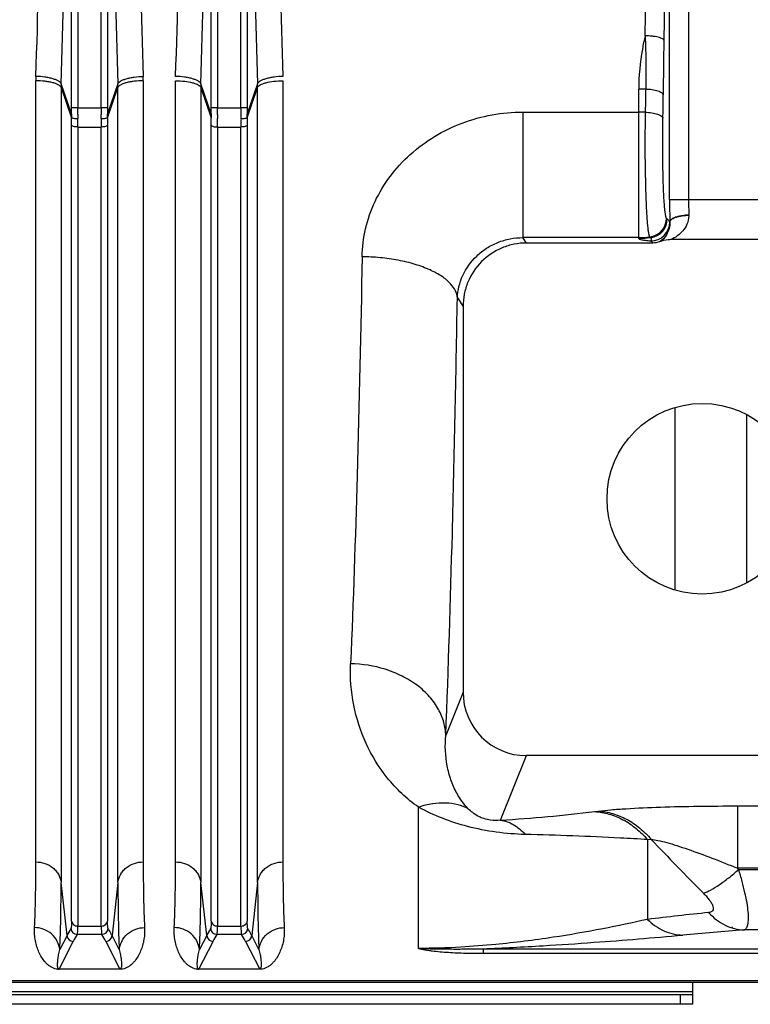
# Model space of a CAD drawing. Extents: x -3136 to 1181, y 8 to 2321.
# Tile 41 of 72: x -1774 to -1658, y 1864 to 2019. Entities that reach past the tile are written whole.
import ezdxf

# ---------------------------------------------------------------- set-up
doc = ezdxf.new("R2010")
doc.units = 0
doc.header["$LTSCALE"] = 65.395
doc.layers.get('0').update_dxf_attribs({"linetype": 'CONTINUOUS'})

msp = doc.modelspace()

# ---------------------------------------------------------------- linework, layer by layer
at = {"color": 9, "linetype": 'CONTINUOUS'}
for p, q in [((-1671.21, 1991.12), (-1671.21, 2146.8)), ((-1668.21, 2146.8), (-1668.21, 1991.12)), ((-1765.4, 2005.52), (-1765.4, 2132.48)), ((-1764.41, 2132.48), (-1764.41, 2005.52)), ((-1760.71, 2005.52), (-1760.71, 2132.48)), ((-1759.71, 2132.48), (-1759.71, 2005.52)), ((-1743.4, 2005.52), (-1743.4, 2132.48)), ((-1742.41, 2132.48), (-1742.41, 2005.52)), ((-1738.71, 2005.52), (-1738.71, 2132.48)), ((-1737.71, 2132.48), (-1737.71, 2005.52)), ((-1765.41, 2004.61), (-1767.02, 2009.32)), ((-1758.09, 2009.32), (-1759.71, 2004.61)), ((-1743.41, 2004.61), (-1745.02, 2009.32)), ((-1736.09, 2009.32), (-1737.71, 2004.61)), ((-1767.03, 2008.73), (-1767.03, 1883.57)), ((-1767.03, 2008.73), (-1765.41, 2003.99)), ((-1759.71, 2003.99), (-1758.08, 2008.73)), ((-1758.08, 1883.57), (-1758.08, 2008.73)), ((-1745.03, 2008.73), (-1745.03, 1883.57)), ((-1745.03, 2008.73), (-1743.41, 2003.99)), ((-1737.71, 2003.99), (-1736.08, 2008.73)), ((-1736.08, 1883.57), (-1736.08, 2008.73)), ((-1676.06, 1984.99), (-1676.06, 2008.47)), ((-1764.41, 2005.52), (-1760.71, 2005.52)), ((-1742.41, 2005.52), (-1738.71, 2005.52)), ((-1694.31, 2004.87), (-1676.06, 2004.87)), ((-1694.31, 2004.87), (-1694.31, 1985.11)), ((-1765.4, 1877.51), (-1765.4, 2002.79)), ((-1759.72, 2002.79), (-1759.72, 1877.51)), ((-1743.4, 1877.51), (-1743.4, 2002.79)), ((-1737.72, 2002.79), (-1737.72, 1877.51)), ((-1764.4, 2002.52), (-1760.71, 2002.52)), ((-1764.4, 2002.52), (-1764.4, 1876.73)), ((-1760.71, 1876.73), (-1760.71, 2002.52)), ((-1742.4, 2002.52), (-1738.71, 2002.52)), ((-1742.4, 2002.52), (-1742.4, 1876.73)), ((-1738.71, 1876.73), (-1738.71, 2002.52)), ((-1671.21, 1991.12), (-1653.87, 1991.12)), ((-1676.06, 1985.11), (-1694.31, 1985.11)), ((-1693.74, 1984.26), (-1694.31, 1985.11)), ((-1674.17, 1984.59), (-1673.84, 1984.26)), ((-1704.63, 1975.62), (-1703.73, 1974.27)), ((-1703.73, 1913.57), (-1706.45, 1906.75)), ((-1697.81, 1893.42), (-1693.76, 1903.56)), ((-1660.52, 1895.64), (-1635.2, 1895.64)), ((-1660.52, 1895.64), (-1660.52, 1885.83)), ((-1710.74, 1873.22), (-1710.74, 1895.44)), ((-1683, 1894.76), (-1682.43, 1894.83)), ((-1674.68, 1890.34), (-1674.11, 1890.39)), ((-1674.68, 1890.34), (-1674.68, 1877.79)), ((-1635.2, 1885.83), (-1660.52, 1885.83)), ((-1660.33, 1885.64), (-1660.52, 1885.83)), ((-1660.33, 1885.64), (-1610.06, 1885.64)), ((-1766.1, 1875.23), (-1767.03, 1883.57)), ((-1758.08, 1883.57), (-1759.01, 1875.23)), ((-1744.1, 1875.23), (-1745.03, 1883.57)), ((-1736.08, 1883.57), (-1737.01, 1875.23)), ((-1764.4, 1876.73), (-1760.71, 1876.73)), ((-1742.4, 1876.73), (-1738.71, 1876.73)), ((-1610.06, 1876.12), (-1659.5, 1876.12)), ((-1767.36, 1869.97), (-1765.11, 1874.32)), ((-1766.1, 1875.23), (-1767.24, 1873.02)), ((-1760.62, 1875.43), (-1764.49, 1875.43)), ((-1760, 1874.32), (-1757.76, 1869.97)), ((-1757.87, 1873.02), (-1759.01, 1875.23)), ((-1745.36, 1869.97), (-1743.11, 1874.32)), ((-1744.1, 1875.23), (-1745.24, 1873.02)), ((-1738.62, 1875.43), (-1742.49, 1875.43)), ((-1738, 1874.32), (-1735.76, 1869.97)), ((-1735.87, 1873.02), (-1737.01, 1875.23)), ((-1700.56, 1873.17), (-1610.06, 1873.17)), ((-1700.56, 1873.17), (-1700.56, 1872.45)), ((-1700.56, 1872.45), (-1610.06, 1872.45)), ((-1610.06, 1868.12), (-1880.7, 1868.12)), ((-1901.06, 1866.45), (-1667.56, 1866.45)), ((-1669.56, 1865.92), (-1669.56, 1864.42))]:
    msp.add_line(p, q, dxfattribs=at)
at = {"color": 2, "linetype": 'CONTINUOUS'}
for p, q in [((-1771.01, 1886.83), (-1771.01, 2009.79)), ((-1754.1, 2009.79), (-1754.1, 1886.83)), ((-1749.01, 1886.83), (-1749.01, 2009.79)), ((-1732.1, 2009.79), (-1732.1, 1886.83)), ((-1764.41, 2005.52), (-1765.4, 2005.52)), ((-1759.71, 2005.52), (-1760.71, 2005.52)), ((-1742.41, 2005.52), (-1743.4, 2005.52)), ((-1737.71, 2005.52), (-1738.71, 2005.52)), ((-1671.57, 1988.07), (-1671.69, 1988.18)), ((-1670.31, 1929.62), (-1670.31, 1958.39)), ((-1757.76, 1869.97), (-1767.36, 1869.97)), ((-1767.36, 1869.97), (-1767.36, 1869.94)), ((-1757.76, 1869.94), (-1757.76, 1869.97)), ((-1735.76, 1869.97), (-1745.36, 1869.97)), ((-1745.36, 1869.97), (-1745.36, 1869.94)), ((-1735.76, 1869.94), (-1735.76, 1869.97))]:
    msp.add_line(p, q, dxfattribs=at)
at = {"color": 6, "linetype": 'CONTINUOUS'}
for p, q in [((-1673.84, 1984.26), (-1693.74, 1984.26)), ((-1650.45, 1984.79), (-1670.99, 1984.79)), ((-1703.73, 1974.27), (-1703.73, 1913.57)), ((-1659.07, 1957.27), (-1659.07, 1930.73)), ((-1638.36, 1903.56), (-1693.76, 1903.56)), ((-1880.7, 1867.88), (-1610.06, 1867.88))]:
    msp.add_line(p, q, dxfattribs=at)
at = {"color": 7, "linetype": 'CONTINUOUS'}
for p, q in [((-1667.56, 1864.42), (-1667.56, 1867.88)), ((-1667.56, 1865.92), (-1902.56, 1865.92))]:
    msp.add_line(p, q, dxfattribs=at)
at = {"color": 3, "linetype": 'CONTINUOUS'}
msp.add_line((-1667.56, 1864.42), (-1902.56, 1864.42), dxfattribs=at)
at = {"color": 6, "linetype": 'CONTINUOUS'}
msp.add_circle((-1666.06, 1944), 15, dxfattribs=at)
at = {"color": 9, "linetype": 'CONTINUOUS'}
for centre, radius, start, end in [((-5389.16, 2069), 3714.47, 359.19607, 0.80393), ((-5497.88, 2069), 3826.18, 359.20789, 0.79211), ((-4644.76, 2056.72), 2972.98, 359.05258, 359.21731), ((-1748.6, 2008.73), 18.42, 178.1663, 179.9976), ((-1776.51, 2008.73), 18.42, 0.0024, 1.8337), ((-1676.06, 1958.78), 49.69, 88.7434, 90.0007), ((-1676.06, 1957.95), 46.92, 88.7647, 90.0006), ((-1856.06, 2002.77), 90.67, 0.01, 0.7714), ((-1874.38, 2002.51), 109.98, 0.0032, 0.7005), ((-1648.94, 2002.5), 111.77, 179.3052, 179.9912), ((-1670.53, 2002.78), 89.19, 179.2223, 179.9963), ((-1626.94, 2002.5), 111.77, 179.3052, 179.9912), ((-1648.53, 2002.78), 89.19, 179.2223, 179.9963), ((-1494.37, 1991.04), 176.83, 179.9757, 181.12), ((-1581.36, 1991.07), 86.85, 179.9671, 181.5983), ((-1671.36, 1988.55), 3.18, 359.4966, 1.3884), ((-1674.18, 1987.59), 3.01, 270.1859, 359.6513), ((-1676.06, 2000.14), 15.03, 270.0026, 276.5514), ((-1676.06, 2000.02), 15.03, 270.0034, 277.1274), ((-1710.17, 2111.93), 218.86, 273.2396, 277.1318), ((-1286.58, 2258.46), 534.47, 223.5257, 224.7923), ((-1599.41, 1245.24), 637.01, 95.91396, 96.78592), ((-1749.19, 1866.48), 19.04, 148.8447, 152.6625), ((-1764.49, 1876.43), 1, 185.2752, 269.8387), ((-1760.63, 1876.43), 1, 270.1605, 354.6363), ((-1727.19, 1866.48), 19.04, 148.8447, 152.6625), ((-1742.49, 1876.43), 1, 185.2752, 269.8387), ((-1738.63, 1876.43), 1, 270.1605, 354.6363), ((-1602.4, 1139.6), 738.73, 94.43339, 95.18331), ((-1765.11, 1875.32), 1, 185.4311, 269.8752), ((-1748.72, 1865.84), 18.46, 148.7192, 152.6505), ((-1776.76, 1865.64), 18.87, 27.3924, 31.2374), ((-1760.01, 1875.32), 1, 270.1248, 354.5689), ((-1743.11, 1875.32), 1, 185.4311, 269.8752), ((-1726.72, 1865.84), 18.46, 148.7192, 152.6505), ((-1754.76, 1865.64), 18.87, 27.3924, 31.2374), ((-1738.01, 1875.32), 1, 270.1248, 354.5689)]:
    msp.add_arc(centre, radius, start, end, dxfattribs=at)
at = {"color": 2, "linetype": 'CONTINUOUS'}
for centre, radius, start, end in [((-1749.27, 2009.78), 21.74, 178.1577, 179.9842), ((-1775.84, 2009.78), 21.74, 0.0158, 1.8423), ((-1726.6, 2008.73), 18.42, 178.1663, 179.9976), ((-1754.51, 2008.73), 18.42, 0.0024, 1.8337), ((-1850.62, 2005.52), 85.22, 359.3912, 0.0007), ((-1740.15, 2004.31), 25.25, 179.3254, 180.7251), ((-1869.61, 2005.52), 105.21, 359.4521, 0.0007), ((-1734.28, 2004.22), 30.13, 179.4442, 180.6851), ((-1655.57, 2005.52), 105.14, 179.9992, 180.5481), ((-1790.83, 2004.22), 30.13, 359.3144, 0.5562), ((-1674.5, 2005.52), 85.21, 179.9993, 180.6088), ((-1784.97, 2004.31), 25.26, 359.275, 0.6745), ((-1828.62, 2005.52), 85.22, 359.3912, 0.0007), ((-1718.15, 2004.31), 25.25, 179.3254, 180.7251), ((-1847.61, 2005.52), 105.21, 359.4521, 0.0007), ((-1712.28, 2004.22), 30.13, 179.4442, 180.6851), ((-1633.57, 2005.52), 105.14, 179.9992, 180.5481), ((-1768.83, 2004.22), 30.13, 359.3144, 0.5562), ((-1652.5, 2005.52), 85.21, 179.9993, 180.6088), ((-1762.97, 2004.31), 25.26, 359.275, 0.6745), ((-1834.04, 2002.77), 90.64, 0.0099, 0.7716), ((-1852.39, 2002.51), 109.98, 0.0032, 0.7005), ((-1672.06, 1988.53), 3.89, 1.405, 1.5978), ((-1674.7, 1988.19), 3.01, 276.7345, 359.8386), ((-1674.57, 1988.08), 3.01, 277.3087, 359.8431), ((-1658.13, 2008.9), 28.71, 235.6134, 235.9756), ((-1767.36, 1872.34), 2.4, 265.6766, 268.0119), ((-1767.35, 1872.69), 2.75, 268.0759, 269.9175), ((-1745.36, 1872.34), 2.4, 265.6766, 268.0119), ((-1745.35, 1872.69), 2.75, 268.0759, 269.9175)]:
    msp.add_arc(centre, radius, start, end, dxfattribs=at)
at = {"color": 6, "linetype": 'CONTINUOUS'}
msp.add_ellipse((-1693.73, 1913.6), major_axis=(-3.72, -9.33), ratio=0.995592, start_param=-1.189503, end_param=0.378252, dxfattribs=at)
at = {"color": 9, "linetype": 'CONTINUOUS'}
for points, knots in [([(-1767.02, 2009.32), (-1766.71, 2019.15), (-1766.24, 2039.05), (-1766.01, 2069), (-1766.24, 2098.96), (-1766.71, 2118.85), (-1767.02, 2128.68)], [0, 0, 0, 0, 0.247249, 0.5, 0.752751, 1, 1, 1, 1]), ([(-1758.09, 2128.68), (-1758.41, 2118.85), (-1758.87, 2098.96), (-1759.1, 2069), (-1758.87, 2039.05), (-1758.41, 2019.15), (-1758.09, 2009.32)], [0, 0, 0, 0, 0.247249, 0.5, 0.752751, 1, 1, 1, 1]), ([(-1745.02, 2009.32), (-1744.71, 2019.15), (-1744.24, 2039.05), (-1744.01, 2069), (-1744.24, 2098.96), (-1744.71, 2118.85), (-1745.02, 2128.68)], [0, 0, 0, 0, 0.247249, 0.5, 0.752751, 1, 1, 1, 1]), ([(-1736.09, 2128.68), (-1736.41, 2118.85), (-1736.87, 2098.96), (-1737.1, 2069), (-1736.87, 2039.05), (-1736.41, 2019.15), (-1736.09, 2009.32)], [0, 0, 0, 0, 0.247249, 0.5, 0.752751, 1, 1, 1, 1]), ([(-1675.06, 2016.88), (-1675.22, 2016.19), (-1675.79, 2013.42), (-1676.06, 2010.59), (-1676.06, 2008.47)], [0, 0, 0, 0, 0.251588, 1, 1, 1, 1]), ([(-1672.06, 2016.11), (-1672.07, 2016.16), (-1672.14, 2016.27), (-1672.33, 2016.41), (-1672.63, 2016.54), (-1673.01, 2016.66), (-1673.47, 2016.75), (-1674.16, 2016.85), (-1674.7, 2016.88), (-1675.06, 2016.88)], [0, 0, 0, 0, 0.049072, 0.120114, 0.219861, 0.347321, 0.498092, 0.663441, 1, 1, 1, 1]), ([(-1675.06, 2016.88), (-1675.03, 2016.18), (-1674.94, 2013.37), (-1674.92, 2010.56), (-1674.97, 2008.46)], [0, 0, 0, 0, 0.252469, 1, 1, 1, 1]), ([(-1767.02, 2009.32), (-1767.05, 2009.39), (-1767.16, 2009.55), (-1767.43, 2009.76), (-1767.83, 2009.95), (-1768.34, 2010.12), (-1768.95, 2010.27), (-1769.84, 2010.42), (-1770.53, 2010.47), (-1771, 2010.48)], [0, 0, 0, 0, 0.055952, 0.133186, 0.236443, 0.36434, 0.512678, 0.673678, 1, 1, 1, 1]), ([(-1758.09, 2009.32), (-1758.07, 2009.39), (-1757.95, 2009.55), (-1757.68, 2009.76), (-1757.28, 2009.95), (-1756.77, 2010.12), (-1756.17, 2010.27), (-1755.27, 2010.42), (-1754.58, 2010.47), (-1754.12, 2010.48)], [0, 0, 0, 0, 0.055948, 0.133176, 0.236429, 0.364324, 0.512664, 0.673668, 1, 1, 1, 1]), ([(-1767.03, 2008.73), (-1767.06, 2008.81), (-1767.17, 2008.96), (-1767.44, 2009.16), (-1767.84, 2009.34), (-1768.35, 2009.5), (-1768.96, 2009.63), (-1769.85, 2009.76), (-1770.55, 2009.79), (-1771.01, 2009.79)], [0, 0, 0, 0, 0.05594, 0.132799, 0.235614, 0.363186, 0.511424, 0.672589, 1, 1, 1, 1]), ([(-1754.1, 2009.79), (-1754.57, 2009.79), (-1755.26, 2009.76), (-1756.16, 2009.63), (-1756.76, 2009.5), (-1757.27, 2009.34), (-1757.67, 2009.16), (-1757.95, 2008.96), (-1758.06, 2008.81), (-1758.08, 2008.73)], [0, 0, 0, 0, 0.327411, 0.488576, 0.636814, 0.764386, 0.867201, 0.94406, 1, 1, 1, 1]), ([(-1719.62, 1982.1), (-1719.6, 1983.58), (-1719.22, 1986.57), (-1717.72, 1990.87), (-1715.32, 1994.84), (-1712.13, 1998.32), (-1708.27, 2001.17), (-1703.9, 2003.28), (-1699.19, 2004.58), (-1695.93, 2004.87), (-1694.31, 2004.87)], [0, 0, 0, 0, 0.117962, 0.23806, 0.360598, 0.485491, 0.612382, 0.740775, 0.870148, 1, 1, 1, 1]), ([(-1675.05, 2004.86), (-1675.06, 2003.74), (-1675.09, 2001.47), (-1675.09, 1998.09), (-1675.04, 1994.82), (-1674.97, 1992.24), (-1674.9, 1990.36), (-1674.84, 1989.13), (-1674.77, 1988.05), (-1674.7, 1987.13), (-1674.63, 1986.47), (-1674.57, 1986.03), (-1674.53, 1985.81), (-1674.5, 1985.65), (-1674.47, 1985.55), (-1674.46, 1985.47), (-1674.44, 1985.42), (-1674.43, 1985.38), (-1674.42, 1985.35), (-1674.41, 1985.32), (-1674.4, 1985.29), (-1674.39, 1985.27), (-1674.38, 1985.25), (-1674.36, 1985.23), (-1674.35, 1985.21), (-1674.34, 1985.2)], [0, 0, 0, 0, 0.170644, 0.345096, 0.514084, 0.668626, 0.737874, 0.800521, 0.855738, 0.902803, 0.941109, 0.956825, 0.970188, 0.975973, 0.981176, 0.985757, 0.987851, 0.989766, 0.99153, 0.993178, 0.994686, 0.996, 0.997201, 0.998324, 1, 1, 1, 1]), ([(-1764.4, 2002.52), (-1764.52, 2002.52), (-1764.74, 2002.53), (-1765.05, 2002.58), (-1765.27, 2002.66), (-1765.38, 2002.74), (-1765.4, 2002.79)], [0, 0, 0, 0, 0.327686, 0.63726, 0.867808, 1, 1, 1, 1]), ([(-1759.72, 2002.79), (-1759.73, 2002.74), (-1759.84, 2002.66), (-1760.07, 2002.58), (-1760.37, 2002.53), (-1760.6, 2002.52), (-1760.71, 2002.52)], [0, 0, 0, 0, 0.132192, 0.36274, 0.672314, 1, 1, 1, 1]), ([(-1737.72, 2002.79), (-1737.73, 2002.74), (-1737.84, 2002.66), (-1738.07, 2002.58), (-1738.37, 2002.53), (-1738.6, 2002.52), (-1738.71, 2002.52)], [0, 0, 0, 0, 0.132192, 0.36274, 0.672314, 1, 1, 1, 1]), ([(-1671.69, 1988.18), (-1671.71, 1988.19), (-1671.73, 1988.24), (-1671.77, 1988.33), (-1671.8, 1988.47), (-1671.85, 1988.72), (-1671.91, 1989.12), (-1671.97, 1989.72), (-1672.03, 1990.46), (-1672.09, 1991.33), (-1672.14, 1992.31), (-1672.2, 1993.81), (-1672.25, 1995.88), (-1672.28, 1998.49), (-1672.29, 2001.19), (-1672.27, 2003.01), (-1672.25, 2003.9)], [0, 0, 0, 0, 0.003998, 0.010223, 0.018814, 0.0298, 0.058889, 0.097209, 0.144287, 0.199516, 0.262171, 0.331422, 0.485959, 0.654934, 0.829371, 1, 1, 1, 1]), ([(-1671.17, 1987.57), (-1671.14, 1986.88), (-1671.47, 1985.62), (-1672.35, 1984.71), (-1672.8, 1984.45)], [0, 0, 0, 0, 0.573575, 1, 1, 1, 1]), ([(-1671.17, 1987.58), (-1671.21, 1987.62), (-1671.28, 1987.71), (-1671.4, 1987.88), (-1671.49, 1988.01), (-1671.57, 1988.07)], [0, 0, 0, 0, 0.247022, 0.517338, 1, 1, 1, 1]), ([(-1668.18, 1988.52), (-1668.18, 1988.08), (-1668.38, 1987.21), (-1669.08, 1986.14), (-1669.97, 1985.34), (-1670.65, 1984.95), (-1670.99, 1984.79)], [0, 0, 0, 0, 0.273134, 0.526457, 0.767119, 1, 1, 1, 1]), ([(-1704.63, 1975.62), (-1704.58, 1976.82), (-1703.98, 1979.28), (-1702.1, 1981.88), (-1700.06, 1983.49), (-1698.27, 1984.41), (-1696.33, 1984.98), (-1694.98, 1985.11), (-1694.31, 1985.11)], [0, 0, 0, 0, 0.233755, 0.480175, 0.608057, 0.737807, 0.868687, 1, 1, 1, 1]), ([(-1676.06, 1984.99), (-1676.06, 1984.97), (-1676.02, 1984.92), (-1675.86, 1984.84), (-1675.5, 1984.76), (-1674.91, 1984.67), (-1674.44, 1984.61), (-1674.17, 1984.59)], [0, 0, 0, 0, 0.030358, 0.082999, 0.273099, 0.579737, 1, 1, 1, 1]), ([(-1674.19, 1985.1), (-1674.15, 1985.08), (-1674.09, 1985.01), (-1674.07, 1984.86), (-1674.1, 1984.72), (-1674.14, 1984.63), (-1674.17, 1984.59)], [0, 0, 0, 0, 0.239652, 0.482777, 0.749918, 1, 1, 1, 1]), ([(-1719.62, 1982.1), (-1719.83, 1970.6), (-1720.31, 1949.24), (-1721.02, 1927.88), (-1721.44, 1918.02)], [0, 0, 0, 0, 0.538217, 1, 1, 1, 1]), ([(-1704.63, 1975.62), (-1704.66, 1976), (-1704.9, 1976.83), (-1705.75, 1977.99), (-1707.12, 1979.11), (-1709.01, 1980.11), (-1711.33, 1980.96), (-1713.97, 1981.59), (-1716.77, 1981.99), (-1718.68, 1982.09), (-1719.62, 1982.1)], [0, 0, 0, 0, 0.065455, 0.145239, 0.245502, 0.368614, 0.512515, 0.67129, 0.836673, 1, 1, 1, 1]), ([(-1706.45, 1906.75), (-1706.03, 1917.35), (-1705.31, 1940.3), (-1704.84, 1963.26), (-1704.63, 1975.62)], [0, 0, 0, 0, 0.46177, 1, 1, 1, 1]), ([(-1710.74, 1895.44), (-1712.59, 1896.74), (-1715.81, 1899.8), (-1719.22, 1905.38), (-1721.21, 1911.53), (-1721.54, 1915.84), (-1721.44, 1918.02)], [0, 0, 0, 0, 0.261017, 0.505353, 0.748518, 1, 1, 1, 1]), ([(-1706.45, 1906.75), (-1706.47, 1907.44), (-1706.69, 1908.86), (-1707.56, 1910.95), (-1708.99, 1912.95), (-1710.95, 1914.73), (-1713.33, 1916.17), (-1716.8, 1917.55), (-1719.61, 1917.99), (-1721.44, 1918.02)], [0, 0, 0, 0, 0.09973, 0.208581, 0.327588, 0.456277, 0.592225, 0.73138, 1, 1, 1, 1]), ([(-1702.91, 1895.2), (-1703.63, 1895.93), (-1704.68, 1897.4), (-1705.69, 1899.74), (-1706.49, 1902.76), (-1706.6, 1905.16), (-1706.45, 1906.75)], [0, 0, 0, 0, 0.247487, 0.429098, 0.613327, 1, 1, 1, 1]), ([(-1702.91, 1895.2), (-1703.43, 1895.47), (-1704.58, 1895.89), (-1706.49, 1896.16), (-1708.6, 1896.04), (-1710.02, 1895.68), (-1710.74, 1895.44)], [0, 0, 0, 0, 0.217447, 0.455488, 0.716452, 1, 1, 1, 1]), ([(-1682.43, 1894.83), (-1681.77, 1894.91), (-1680.32, 1895.06), (-1677.07, 1895.29), (-1672.48, 1895.49), (-1666.62, 1895.62), (-1662.57, 1895.64), (-1660.52, 1895.64)], [0, 0, 0, 0, 0.090946, 0.198408, 0.446797, 0.719132, 1, 1, 1, 1]), ([(-1693.93, 1891.15), (-1696.99, 1891.23), (-1702.82, 1892), (-1708.31, 1894.12), (-1710.74, 1895.44)], [0, 0, 0, 0, 0.525424, 1, 1, 1, 1]), ([(-1697.81, 1893.42), (-1698.34, 1893.34), (-1699.25, 1893.32), (-1700.4, 1893.59), (-1701.35, 1893.99), (-1702.17, 1894.52), (-1702.69, 1894.99), (-1702.91, 1895.2)], [0, 0, 0, 0, 0.287185, 0.482751, 0.627686, 0.834894, 1, 1, 1, 1]), ([(-1683, 1894.76), (-1682.24, 1894.71), (-1680.69, 1894.44), (-1678.48, 1893.54), (-1676.42, 1892.15), (-1675.23, 1890.98), (-1674.68, 1890.34)], [0, 0, 0, 0, 0.236326, 0.483284, 0.739084, 1, 1, 1, 1]), ([(-1682.43, 1894.83), (-1681.67, 1894.79), (-1680.12, 1894.51), (-1677.9, 1893.6), (-1675.84, 1892.21), (-1674.65, 1891.03), (-1674.11, 1890.39)], [0, 0, 0, 0, 0.23616, 0.483059, 0.738921, 1, 1, 1, 1]), ([(-1697.81, 1893.42), (-1697.11, 1893.32), (-1696.05, 1892.92), (-1694.81, 1892.04), (-1694.21, 1891.47), (-1693.93, 1891.15)], [0, 0, 0, 0, 0.461503, 0.720539, 1, 1, 1, 1]), ([(-1674.68, 1890.34), (-1676.11, 1890.43), (-1682.52, 1890.8), (-1688.93, 1891.03), (-1693.93, 1891.15)], [0, 0, 0, 0, 0.222207, 1, 1, 1, 1]), ([(-1674.11, 1890.39), (-1673.75, 1890.36), (-1672.92, 1890.21), (-1671.58, 1889.88), (-1670.01, 1889.4), (-1667.63, 1888.6), (-1664.44, 1887.42), (-1661.85, 1886.38), (-1660.52, 1885.83)], [0, 0, 0, 0, 0.075703, 0.173892, 0.28943, 0.417711, 0.699184, 1, 1, 1, 1]), ([(-1771.01, 1886.83), (-1770.54, 1886.83), (-1769.57, 1886.68), (-1768.49, 1886.09), (-1767.8, 1885.4), (-1767.28, 1884.65), (-1767.08, 1884), (-1767.03, 1883.57)], [0, 0, 0, 0, 0.25116, 0.514527, 0.644426, 0.769808, 1, 1, 1, 1]), ([(-1758.08, 1883.57), (-1758.04, 1884), (-1757.83, 1884.65), (-1757.32, 1885.4), (-1756.63, 1886.09), (-1755.54, 1886.68), (-1754.57, 1886.83), (-1754.1, 1886.83)], [0, 0, 0, 0, 0.230192, 0.355574, 0.485473, 0.74884, 1, 1, 1, 1]), ([(-1749.01, 1886.83), (-1748.54, 1886.83), (-1747.57, 1886.68), (-1746.49, 1886.09), (-1745.8, 1885.4), (-1745.28, 1884.65), (-1745.08, 1884), (-1745.03, 1883.57)], [0, 0, 0, 0, 0.25116, 0.514527, 0.644426, 0.769808, 1, 1, 1, 1]), ([(-1736.08, 1883.57), (-1736.04, 1884), (-1735.83, 1884.65), (-1735.32, 1885.4), (-1734.63, 1886.09), (-1733.54, 1886.68), (-1732.57, 1886.83), (-1732.1, 1886.83)], [0, 0, 0, 0, 0.230192, 0.355574, 0.485473, 0.74884, 1, 1, 1, 1]), ([(-1665.88, 1881.91), (-1665.49, 1882.04), (-1664.63, 1882.44), (-1663.3, 1883.27), (-1661.82, 1884.35), (-1660.83, 1885.19), (-1660.33, 1885.64)], [0, 0, 0, 0, 0.183093, 0.420301, 0.699062, 1, 1, 1, 1]), ([(-1659.5, 1876.12), (-1659.43, 1876.14), (-1659.28, 1876.2), (-1659.11, 1876.39), (-1658.97, 1876.64), (-1658.83, 1877.12), (-1658.76, 1877.92), (-1658.81, 1879.06), (-1659.01, 1880.45), (-1659.33, 1882.04), (-1659.77, 1883.8), (-1660.13, 1885.01), (-1660.33, 1885.64)], [0, 0, 0, 0, 0.02239, 0.04661, 0.075046, 0.109182, 0.19718, 0.312724, 0.454347, 0.618882, 0.802249, 1, 1, 1, 1]), ([(-1767.24, 1873.02), (-1767.16, 1874.61), (-1767.06, 1878.13), (-1767.03, 1881.64), (-1767.03, 1883.57)], [0, 0, 0, 0, 0.45262, 1, 1, 1, 1]), ([(-1758.08, 1883.57), (-1758.08, 1881.64), (-1758.06, 1878.13), (-1757.95, 1874.61), (-1757.87, 1873.02)], [0, 0, 0, 0, 0.547382, 1, 1, 1, 1]), ([(-1745.24, 1873.02), (-1745.16, 1874.61), (-1745.06, 1878.13), (-1745.03, 1881.64), (-1745.03, 1883.57)], [0, 0, 0, 0, 0.45262, 1, 1, 1, 1]), ([(-1736.08, 1883.57), (-1736.08, 1881.64), (-1736.06, 1878.13), (-1735.95, 1874.61), (-1735.87, 1873.02)], [0, 0, 0, 0, 0.547382, 1, 1, 1, 1]), ([(-1665.88, 1881.91), (-1665.69, 1881.73), (-1665.35, 1881.36), (-1664.9, 1880.81), (-1664.57, 1880.31), (-1664.37, 1879.85), (-1664.3, 1879.46), (-1664.4, 1879.12), (-1664.69, 1878.92), (-1664.92, 1878.87), (-1665.05, 1878.86)], [0, 0, 0, 0, 0.198914, 0.377041, 0.529733, 0.653617, 0.749151, 0.825973, 0.903769, 1, 1, 1, 1]), ([(-1665.05, 1878.86), (-1664.68, 1878.45), (-1663.88, 1877.7), (-1662.51, 1876.84), (-1661.03, 1876.29), (-1660, 1876.14), (-1659.5, 1876.12)], [0, 0, 0, 0, 0.259316, 0.514267, 0.761678, 1, 1, 1, 1]), ([(-1765.4, 1877.51), (-1765.4, 1877.36), (-1765.4, 1877.09), (-1765.41, 1876.74), (-1765.44, 1876.52), (-1765.46, 1876.39), (-1765.48, 1876.35), (-1765.48, 1876.34)], [0, 0, 0, 0, 0.385243, 0.681945, 0.886748, 0.954562, 1, 1, 1, 1]), ([(-1765.4, 1877.51), (-1765.39, 1877.41), (-1765.31, 1877.19), (-1765.01, 1876.85), (-1764.64, 1876.73), (-1764.4, 1876.73)], [0, 0, 0, 0, 0.22681, 0.481043, 1, 1, 1, 1]), ([(-1760.71, 1876.73), (-1760.48, 1876.73), (-1760.11, 1876.85), (-1759.8, 1877.19), (-1759.73, 1877.41), (-1759.72, 1877.51)], [0, 0, 0, 0, 0.518957, 0.77319, 1, 1, 1, 1]), ([(-1759.63, 1876.34), (-1759.64, 1876.35), (-1759.65, 1876.39), (-1759.68, 1876.52), (-1759.7, 1876.74), (-1759.71, 1877.09), (-1759.72, 1877.36), (-1759.72, 1877.51)], [0, 0, 0, 0, 0.045414, 0.113203, 0.317978, 0.614707, 1, 1, 1, 1]), ([(-1743.4, 1877.51), (-1743.4, 1877.36), (-1743.4, 1877.09), (-1743.41, 1876.74), (-1743.44, 1876.52), (-1743.46, 1876.39), (-1743.48, 1876.35), (-1743.48, 1876.34)], [0, 0, 0, 0, 0.385243, 0.681945, 0.886748, 0.954562, 1, 1, 1, 1]), ([(-1743.4, 1877.51), (-1743.39, 1877.41), (-1743.31, 1877.19), (-1743.01, 1876.85), (-1742.64, 1876.73), (-1742.4, 1876.73)], [0, 0, 0, 0, 0.22681, 0.481043, 1, 1, 1, 1]), ([(-1738.71, 1876.73), (-1738.48, 1876.73), (-1738.11, 1876.85), (-1737.8, 1877.19), (-1737.73, 1877.41), (-1737.72, 1877.51)], [0, 0, 0, 0, 0.518957, 0.77319, 1, 1, 1, 1]), ([(-1737.63, 1876.34), (-1737.64, 1876.35), (-1737.65, 1876.39), (-1737.68, 1876.52), (-1737.7, 1876.74), (-1737.71, 1877.09), (-1737.72, 1877.36), (-1737.72, 1877.51)], [0, 0, 0, 0, 0.045414, 0.113203, 0.317978, 0.614707, 1, 1, 1, 1]), ([(-1674.68, 1877.79), (-1677.02, 1877.25), (-1681.96, 1876.21), (-1689.92, 1874.84), (-1697.39, 1873.9), (-1704.47, 1873.34), (-1708.52, 1873.22), (-1710.74, 1873.22)], [0, 0, 0, 0, 0.198003, 0.415283, 0.665742, 0.817555, 1, 1, 1, 1]), ([(-1674.68, 1877.79), (-1674.3, 1877.41), (-1673.49, 1876.73), (-1672.12, 1875.95), (-1670.65, 1875.46), (-1669.63, 1875.32), (-1669.14, 1875.31)], [0, 0, 0, 0, 0.256333, 0.510258, 0.758796, 1, 1, 1, 1]), ([(-1767.24, 1873.02), (-1767.29, 1873.47), (-1767.57, 1874.4), (-1768.48, 1875.56), (-1769.78, 1876.32), (-1770.75, 1876.49), (-1771.22, 1876.49)], [0, 0, 0, 0, 0.236494, 0.493398, 0.754352, 1, 1, 1, 1]), ([(-1764.49, 1875.43), (-1764.48, 1875.44), (-1764.47, 1875.49), (-1764.44, 1875.63), (-1764.42, 1875.87), (-1764.4, 1876.26), (-1764.4, 1876.56), (-1764.4, 1876.73)], [0, 0, 0, 0, 0.044819, 0.112356, 0.31718, 0.614128, 1, 1, 1, 1]), ([(-1760.71, 1876.73), (-1760.71, 1876.56), (-1760.71, 1876.26), (-1760.69, 1875.87), (-1760.67, 1875.63), (-1760.65, 1875.49), (-1760.63, 1875.44), (-1760.62, 1875.43)], [0, 0, 0, 0, 0.385872, 0.682819, 0.887644, 0.955181, 1, 1, 1, 1]), ([(-1759.01, 1875.23), (-1759.06, 1875.32), (-1759.25, 1875.7), (-1759.46, 1876.06), (-1759.63, 1876.34)], [0, 0, 0, 0, 0.246481, 1, 1, 1, 1]), ([(-1757.87, 1873.02), (-1757.82, 1873.47), (-1757.55, 1874.4), (-1756.63, 1875.56), (-1755.34, 1876.32), (-1754.36, 1876.49), (-1753.89, 1876.49)], [0, 0, 0, 0, 0.236494, 0.493399, 0.754352, 1, 1, 1, 1]), ([(-1745.24, 1873.02), (-1745.29, 1873.47), (-1745.57, 1874.4), (-1746.48, 1875.56), (-1747.78, 1876.32), (-1748.75, 1876.49), (-1749.22, 1876.49)], [0, 0, 0, 0, 0.236494, 0.493398, 0.754352, 1, 1, 1, 1]), ([(-1742.49, 1875.43), (-1742.48, 1875.44), (-1742.47, 1875.49), (-1742.44, 1875.63), (-1742.42, 1875.87), (-1742.4, 1876.26), (-1742.4, 1876.56), (-1742.4, 1876.73)], [0, 0, 0, 0, 0.044819, 0.112356, 0.31718, 0.614128, 1, 1, 1, 1]), ([(-1738.71, 1876.73), (-1738.71, 1876.56), (-1738.71, 1876.26), (-1738.69, 1875.87), (-1738.67, 1875.63), (-1738.65, 1875.49), (-1738.63, 1875.44), (-1738.62, 1875.43)], [0, 0, 0, 0, 0.385872, 0.682819, 0.887644, 0.955181, 1, 1, 1, 1]), ([(-1737.01, 1875.23), (-1737.06, 1875.32), (-1737.25, 1875.7), (-1737.46, 1876.06), (-1737.63, 1876.34)], [0, 0, 0, 0, 0.246482, 1, 1, 1, 1]), ([(-1735.87, 1873.02), (-1735.82, 1873.47), (-1735.55, 1874.4), (-1734.63, 1875.56), (-1733.34, 1876.32), (-1732.36, 1876.49), (-1731.89, 1876.49)], [0, 0, 0, 0, 0.236494, 0.493399, 0.754352, 1, 1, 1, 1]), ([(-1700.56, 1873.17), (-1697.41, 1873.29), (-1691.59, 1873.59), (-1681.12, 1874.29), (-1673.79, 1874.89), (-1669.14, 1875.31)], [0, 0, 0, 0, 0.299515, 0.554858, 1, 1, 1, 1]), ([(-1767.53, 1870.13), (-1767.56, 1870.23), (-1767.58, 1870.45), (-1767.59, 1870.78), (-1767.57, 1871.12), (-1767.53, 1871.6), (-1767.43, 1872.24), (-1767.32, 1872.76), (-1767.24, 1873.02)], [0, 0, 0, 0, 0.10846, 0.220734, 0.33777, 0.459717, 0.718862, 1, 1, 1, 1]), ([(-1757.87, 1873.02), (-1757.8, 1872.76), (-1757.68, 1872.24), (-1757.59, 1871.6), (-1757.54, 1871.12), (-1757.52, 1870.78), (-1757.53, 1870.45), (-1757.55, 1870.24), (-1757.58, 1870.14)], [0, 0, 0, 0, 0.28108, 0.540216, 0.662176, 0.779236, 0.891543, 1, 1, 1, 1]), ([(-1745.53, 1870.13), (-1745.56, 1870.23), (-1745.58, 1870.45), (-1745.59, 1870.78), (-1745.57, 1871.12), (-1745.53, 1871.6), (-1745.43, 1872.24), (-1745.32, 1872.76), (-1745.24, 1873.02)], [0, 0, 0, 0, 0.10846, 0.220734, 0.33777, 0.459717, 0.718862, 1, 1, 1, 1]), ([(-1735.87, 1873.02), (-1735.8, 1872.76), (-1735.68, 1872.24), (-1735.59, 1871.6), (-1735.54, 1871.12), (-1735.52, 1870.78), (-1735.53, 1870.45), (-1735.55, 1870.24), (-1735.58, 1870.14)], [0, 0, 0, 0, 0.28108, 0.540216, 0.662176, 0.779236, 0.891543, 1, 1, 1, 1]), ([(-1710.74, 1873.22), (-1710.77, 1873.23), (-1710.63, 1873.22), (-1710.56, 1873.22), (-1710.35, 1873.21), (-1710.09, 1873.2), (-1709.75, 1873.19), (-1709.32, 1873.18), (-1708.77, 1873.17), (-1708.11, 1873.15), (-1707.45, 1873.14), (-1706.58, 1873.13), (-1705.51, 1873.12), (-1704.23, 1873.12), (-1702.58, 1873.13), (-1701.36, 1873.15), (-1700.56, 1873.17)], [0, 0, 0, 0, 0.008813, 0.015756, 0.032069, 0.064267, 0.096511, 0.128803, 0.193459, 0.258104, 0.322612, 0.386872, 0.514255, 0.639598, 0.762462, 1, 1, 1, 1]), ([(-1710.74, 1873.22), (-1710.72, 1873.22), (-1710.68, 1873.21), (-1710.6, 1873.19), (-1710.46, 1873.15), (-1710.26, 1873.11), (-1710, 1873.05), (-1709.64, 1872.99), (-1709.17, 1872.91), (-1708.38, 1872.8), (-1707.33, 1872.69), (-1706.03, 1872.6), (-1704.69, 1872.52), (-1702.86, 1872.46), (-1701.48, 1872.45), (-1700.56, 1872.45)], [0, 0, 0, 0, 0.005725, 0.011574, 0.023458, 0.047986, 0.07349, 0.099912, 0.155171, 0.213178, 0.335434, 0.463514, 0.595263, 0.729215, 1, 1, 1, 1]), ([(-1767.36, 1869.97), (-1767.39, 1869.97), (-1767.44, 1869.98), (-1767.5, 1870.05), (-1767.52, 1870.1), (-1767.53, 1870.13)], [0, 0, 0, 0, 0.3675, 0.598898, 1, 1, 1, 1]), ([(-1757.58, 1870.14), (-1757.6, 1870.1), (-1757.62, 1870.05), (-1757.67, 1869.98), (-1757.73, 1869.97), (-1757.76, 1869.97)], [0, 0, 0, 0, 0.402446, 0.633462, 1, 1, 1, 1]), ([(-1745.36, 1869.97), (-1745.39, 1869.97), (-1745.44, 1869.98), (-1745.5, 1870.05), (-1745.52, 1870.1), (-1745.53, 1870.13)], [0, 0, 0, 0, 0.3675, 0.598898, 1, 1, 1, 1]), ([(-1735.58, 1870.14), (-1735.6, 1870.1), (-1735.62, 1870.05), (-1735.67, 1869.98), (-1735.73, 1869.97), (-1735.76, 1869.97)], [0, 0, 0, 0, 0.402446, 0.633462, 1, 1, 1, 1])]:
    msp.add_open_spline(points, degree=3, knots=knots, dxfattribs=at)
at = {"color": 2, "linetype": 'CONTINUOUS'}
for points, knots in [([(-1771, 2010.48), (-1770.68, 2020.13), (-1770.22, 2039.63), (-1769.99, 2069), (-1770.22, 2098.37), (-1770.68, 2117.88), (-1771, 2127.52)], [0, 0, 0, 0, 0.247252, 0.500001, 0.75275, 1, 1, 1, 1]), ([(-1754.12, 2127.52), (-1754.43, 2117.88), (-1754.9, 2098.37), (-1755.13, 2069), (-1754.9, 2039.63), (-1754.43, 2020.13), (-1754.12, 2010.48)], [0, 0, 0, 0, 0.247252, 0.500001, 0.75275, 1, 1, 1, 1]), ([(-1749, 2010.48), (-1748.68, 2020.13), (-1748.22, 2039.63), (-1747.99, 2069), (-1748.22, 2098.37), (-1748.68, 2117.88), (-1749, 2127.52)], [0, 0, 0, 0, 0.247252, 0.500001, 0.75275, 1, 1, 1, 1]), ([(-1732.12, 2127.52), (-1732.43, 2117.88), (-1732.9, 2098.37), (-1733.13, 2069), (-1732.9, 2039.63), (-1732.43, 2020.13), (-1732.12, 2010.48)], [0, 0, 0, 0, 0.247252, 0.500001, 0.75275, 1, 1, 1, 1]), ([(-1745.02, 2009.32), (-1745.05, 2009.39), (-1745.16, 2009.55), (-1745.43, 2009.76), (-1745.83, 2009.95), (-1746.34, 2010.12), (-1746.95, 2010.27), (-1747.84, 2010.42), (-1748.53, 2010.47), (-1749, 2010.48)], [0, 0, 0, 0, 0.055952, 0.133186, 0.236443, 0.36434, 0.512678, 0.673678, 1, 1, 1, 1]), ([(-1732.12, 2010.48), (-1732.58, 2010.47), (-1733.27, 2010.42), (-1734.17, 2010.27), (-1734.77, 2010.12), (-1735.28, 2009.95), (-1735.68, 2009.76), (-1735.95, 2009.55), (-1736.07, 2009.39), (-1736.09, 2009.32)], [0, 0, 0, 0, 0.326322, 0.487322, 0.63566, 0.763557, 0.866814, 0.944048, 1, 1, 1, 1]), ([(-1749.01, 2009.79), (-1748.53, 2009.79), (-1747.63, 2009.74), (-1746.56, 2009.57), (-1745.85, 2009.35), (-1745.46, 2009.17), (-1745.18, 2008.98), (-1745.06, 2008.81), (-1745.03, 2008.73)], [0, 0, 0, 0, 0.338856, 0.636755, 0.759581, 0.860967, 0.940125, 1, 1, 1, 1]), ([(-1736.08, 2008.73), (-1736.06, 2008.81), (-1735.94, 2008.98), (-1735.65, 2009.17), (-1735.26, 2009.35), (-1734.55, 2009.57), (-1733.49, 2009.74), (-1732.58, 2009.79), (-1732.1, 2009.79)], [0, 0, 0, 0, 0.059875, 0.139033, 0.240419, 0.363245, 0.661144, 1, 1, 1, 1]), ([(-1674.97, 2008.46), (-1674.97, 2008.16), (-1675, 2006.96), (-1675.02, 2005.76), (-1675.05, 2004.86)], [0, 0, 0, 0, 0.250575, 1, 1, 1, 1]), ([(-1672.19, 2007.56), (-1672.21, 2007.69), (-1672.4, 2007.88), (-1672.71, 2008.04), (-1673.07, 2008.18), (-1673.5, 2008.29), (-1674.13, 2008.41), (-1674.63, 2008.45), (-1674.97, 2008.46)], [0, 0, 0, 0, 0.130009, 0.231511, 0.358112, 0.506036, 0.66782, 1, 1, 1, 1]), ([(-1672.25, 2003.9), (-1672.25, 2004.21), (-1672.22, 2005.43), (-1672.2, 2006.65), (-1672.19, 2007.56)], [0, 0, 0, 0, 0.249419, 1, 1, 1, 1]), ([(-1675.05, 2004.86), (-1674.69, 2004.85), (-1674.18, 2004.8), (-1673.54, 2004.67), (-1673.12, 2004.56), (-1672.78, 2004.42), (-1672.46, 2004.24), (-1672.27, 2004.04), (-1672.25, 2003.9)], [0, 0, 0, 0, 0.343903, 0.500679, 0.641385, 0.762614, 0.862313, 1, 1, 1, 1]), ([(-1765.41, 2003.99), (-1765.4, 2003.98), (-1765.37, 2003.96), (-1765.26, 2003.92), (-1765.05, 2003.88), (-1764.75, 2003.86), (-1764.53, 2003.86), (-1764.41, 2003.86)], [0, 0, 0, 0, 0.041663, 0.11054, 0.338905, 0.658225, 1, 1, 1, 1]), ([(-1760.7, 2003.86), (-1760.59, 2003.86), (-1760.36, 2003.86), (-1760.06, 2003.88), (-1759.85, 2003.92), (-1759.75, 2003.96), (-1759.72, 2003.98), (-1759.71, 2003.99)], [0, 0, 0, 0, 0.341775, 0.661095, 0.88946, 0.958337, 1, 1, 1, 1]), ([(-1743.4, 2002.79), (-1743.38, 2002.74), (-1743.27, 2002.66), (-1743.05, 2002.58), (-1742.75, 2002.53), (-1742.52, 2002.52), (-1742.4, 2002.52)], [0, 0, 0, 0, 0.138309, 0.362701, 0.660937, 1, 1, 1, 1]), ([(-1738.7, 2003.86), (-1738.59, 2003.86), (-1738.36, 2003.86), (-1738.06, 2003.88), (-1737.85, 2003.92), (-1737.75, 2003.96), (-1737.72, 2003.98), (-1737.71, 2003.99)], [0, 0, 0, 0, 0.341775, 0.661095, 0.88946, 0.958337, 1, 1, 1, 1]), ([(-1668.18, 1988.64), (-1668.54, 1988.64), (-1669.07, 1988.6), (-1669.76, 1988.46), (-1670.23, 1988.33), (-1670.61, 1988.17), (-1670.96, 1987.96), (-1671.15, 1987.73), (-1671.17, 1987.58)], [0, 0, 0, 0, 0.324419, 0.484898, 0.632649, 0.759867, 0.862915, 1, 1, 1, 1]), ([(-1671.17, 1987.57), (-1671.15, 1987.73), (-1670.96, 1987.95), (-1670.61, 1988.16), (-1670.22, 1988.32), (-1669.76, 1988.45), (-1669.07, 1988.58), (-1668.53, 1988.63), (-1668.18, 1988.63)], [0, 0, 0, 0, 0.1375, 0.240609, 0.367798, 0.515452, 0.675805, 1, 1, 1, 1]), ([(-1771.22, 1876.49), (-1771.14, 1878.05), (-1771.04, 1881.5), (-1771.01, 1884.95), (-1771.01, 1886.83)], [0, 0, 0, 0, 0.452646, 1, 1, 1, 1]), ([(-1754.1, 1886.83), (-1754.1, 1884.95), (-1754.08, 1881.5), (-1753.97, 1878.05), (-1753.89, 1876.49)], [0, 0, 0, 0, 0.547352, 1, 1, 1, 1]), ([(-1749.22, 1876.49), (-1749.14, 1878.05), (-1749.04, 1881.5), (-1749.01, 1884.95), (-1749.01, 1886.83)], [0, 0, 0, 0, 0.452646, 1, 1, 1, 1]), ([(-1732.1, 1886.83), (-1732.1, 1884.95), (-1732.08, 1881.5), (-1731.97, 1878.05), (-1731.89, 1876.49)], [0, 0, 0, 0, 0.547352, 1, 1, 1, 1]), ([(-1767.54, 1869.94), (-1767.85, 1869.97), (-1768.33, 1870.1), (-1768.89, 1870.45), (-1769.27, 1870.77), (-1769.68, 1871.21), (-1770.12, 1871.81), (-1770.54, 1872.6), (-1770.87, 1873.47), (-1771.1, 1874.41), (-1771.23, 1875.43), (-1771.25, 1876.13), (-1771.22, 1876.49)], [0, 0, 0, 0, 0.112568, 0.180193, 0.238871, 0.294268, 0.402297, 0.511478, 0.624418, 0.742633, 0.867366, 1, 1, 1, 1]), ([(-1753.89, 1876.49), (-1753.87, 1876.13), (-1753.88, 1875.43), (-1754.01, 1874.41), (-1754.25, 1873.47), (-1754.58, 1872.6), (-1755, 1871.81), (-1755.43, 1871.21), (-1755.85, 1870.77), (-1756.23, 1870.45), (-1756.78, 1870.1), (-1757.27, 1869.97), (-1757.58, 1869.94)], [0, 0, 0, 0, 0.132573, 0.257248, 0.375405, 0.488292, 0.597421, 0.705403, 0.76078, 0.819445, 0.887083, 1, 1, 1, 1]), ([(-1745.54, 1869.94), (-1745.85, 1869.97), (-1746.33, 1870.1), (-1746.89, 1870.45), (-1747.27, 1870.77), (-1747.68, 1871.21), (-1748.12, 1871.81), (-1748.54, 1872.6), (-1748.87, 1873.47), (-1749.1, 1874.41), (-1749.23, 1875.43), (-1749.25, 1876.13), (-1749.22, 1876.49)], [0, 0, 0, 0, 0.112568, 0.180193, 0.238871, 0.294268, 0.402297, 0.511478, 0.624418, 0.742633, 0.867366, 1, 1, 1, 1]), ([(-1731.89, 1876.49), (-1731.87, 1876.13), (-1731.88, 1875.43), (-1732.01, 1874.41), (-1732.25, 1873.47), (-1732.58, 1872.6), (-1733, 1871.81), (-1733.43, 1871.21), (-1733.85, 1870.77), (-1734.23, 1870.45), (-1734.78, 1870.1), (-1735.27, 1869.97), (-1735.58, 1869.94)], [0, 0, 0, 0, 0.132573, 0.257248, 0.375405, 0.488292, 0.597421, 0.705403, 0.76078, 0.819445, 0.887083, 1, 1, 1, 1]), ([(-1661.34, 1876.62), (-1661.34, 1876.61), (-1661.37, 1876.55), (-1661.39, 1876.49), (-1661.41, 1876.45)], [0, 0, 0, 0, 0.274536, 1, 1, 1, 1]), ([(-1757.58, 1869.94), (-1757.59, 1869.94), (-1757.65, 1869.94), (-1757.71, 1869.94), (-1757.76, 1869.94)], [0, 0, 0, 0, 0.23715, 1, 1, 1, 1]), ([(-1735.58, 1869.94), (-1735.59, 1869.94), (-1735.65, 1869.94), (-1735.71, 1869.94), (-1735.76, 1869.94)], [0, 0, 0, 0, 0.23715, 1, 1, 1, 1])]:
    msp.add_open_spline(points, degree=3, knots=knots, dxfattribs=at)
at = {"color": 6, "linetype": 'CONTINUOUS'}
for points, knots in [([(-1693.74, 1984.26), (-1694.4, 1984.26), (-1695.71, 1984.13), (-1698.21, 1983.37), (-1700.99, 1981.52), (-1702.85, 1978.74), (-1703.6, 1976.23), (-1703.73, 1974.92), (-1703.73, 1974.27)], [0, 0, 0, 0, 0.125303, 0.250604, 0.499999, 0.749395, 0.874698, 1, 1, 1, 1]), ([(-1670.99, 1984.79), (-1671.14, 1984.79), (-1671.76, 1984.76), (-1672.37, 1984.61), (-1672.8, 1984.45)], [0, 0, 0, 0, 0.250423, 1, 1, 1, 1])]:
    msp.add_open_spline(points, degree=3, knots=knots, dxfattribs=at)
msp.add_open_spline([(-1672.8, 1984.45), (-1673.13, 1984.33), (-1673.49, 1984.26), (-1673.84, 1984.26)], degree=3, dxfattribs=at)

doc.saveas('drawing.dxf')
